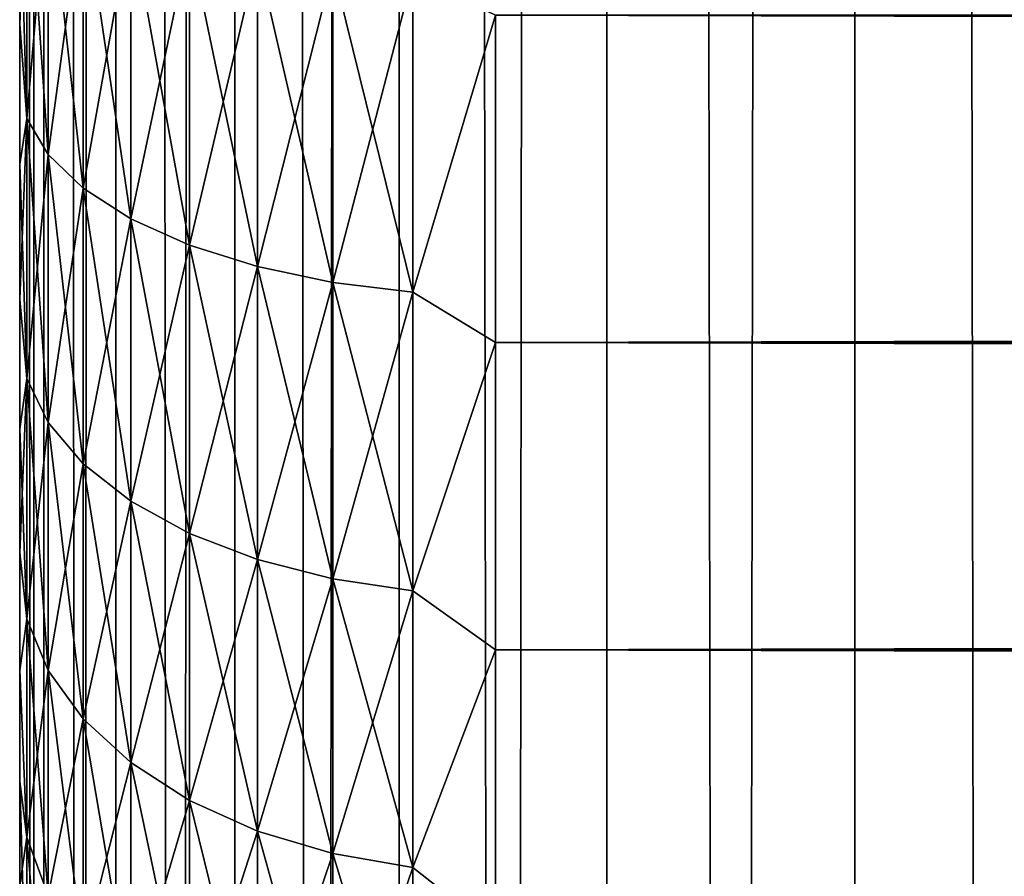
# Model space of a CAD drawing. Extents: x -265 to 265, y 0 to 747.
# Tile 146 of 256: x -265 to -260.86, y 431.95 to 435.55. Entities that reach past the tile are written whole.
import ezdxf

# ---------------------------------------------------------------- set-up
doc = ezdxf.new("R2010")
doc.units = 0
doc.header["$LTSCALE"] = 65.185185
for name, color, linetype in [('18', 7, 'CONTINUOUS'), ('20', 7, 'CONTINUOUS'), ('22', 7, 'CONTINUOUS'), ('51', 7, 'CONTINUOUS'), ('52', 7, 'CONTINUOUS')]:
    doc.layers.add(name, color=color, linetype=linetype)

msp = doc.modelspace()

# ---------------------------------------------------------------- linework, layer by layer
at = {"layer": '18', "color": 7, "linetype": 'CONTINUOUS'}
for points in [[(-265, 435.5294, 37.0007), (-265, 436.1347, 37.2627), (-265, 435.5294, 17.9993), (-265, 435.5294, 37.0007)], [(-265, 435.5294, 17.9993), (-265, 436.1347, 37.2627), (-265, 436.1347, 17.7373), (-265, 435.5294, 17.9993)], [(-265, 434.9416, 36.7012), (-265, 435.5294, 37.0007), (-265, 434.9416, 18.2988), (-265, 434.9416, 36.7012)], [(-265, 434.9416, 18.2988), (-265, 435.5294, 37.0007), (-265, 435.5294, 17.9993), (-265, 434.9416, 18.2988)], [(-265, 434.3739, 36.3655), (-265, 434.9416, 36.7012), (-265, 434.3739, 18.6345), (-265, 434.3739, 36.3655)], [(-265, 434.3739, 18.6345), (-265, 434.9416, 36.7012), (-265, 434.9416, 18.2988), (-265, 434.3739, 18.6345)], [(-265, 433.8283, 35.9947), (-265, 434.3739, 36.3655), (-265, 433.8283, 19.0053), (-265, 433.8283, 35.9947)], [(-265, 433.8283, 19.0053), (-265, 434.3739, 36.3655), (-265, 434.3739, 18.6345), (-265, 433.8283, 19.0053)], [(-265, 433.3071, 35.5904), (-265, 433.8283, 35.9947), (-265, 433.3071, 19.4096), (-265, 433.3071, 35.5904)], [(-265, 433.3071, 19.4096), (-265, 433.8283, 35.9947), (-265, 433.8283, 19.0053), (-265, 433.3071, 19.4096)], [(-265, 432.8123, 35.1542), (-265, 433.3071, 35.5904), (-265, 432.8123, 19.8458), (-265, 432.8123, 35.1542)], [(-265, 432.8123, 19.8458), (-265, 433.3071, 35.5904), (-265, 433.3071, 19.4096), (-265, 432.8123, 19.8458)], [(-265, 432.3459, 34.6878), (-265, 432.8123, 35.1542), (-265, 432.3459, 20.3122), (-265, 432.3459, 34.6878)], [(-265, 432.3459, 20.3122), (-265, 432.8123, 35.1542), (-265, 432.8123, 19.8458), (-265, 432.3459, 20.3122)], [(-265, 431.9096, 34.193), (-265, 432.3459, 34.6878), (-265, 431.9096, 20.807), (-265, 431.9096, 34.193)], [(-265, 431.9096, 20.807), (-265, 432.3459, 34.6878), (-265, 432.3459, 20.3122), (-265, 431.9096, 20.807)]]:
    msp.add_3dface(points, dxfattribs=at)
at = {"layer": '20', "color": 7, "linetype": 'CONTINUOUS'}
for points in [[(-263, 434.191, 16.4318), (-263, 435.5674, 15.8123), (263, 434.191, 16.4318), (-263, 434.191, 16.4318)], [(263, 434.191, 16.4318), (-263, 435.5674, 15.8123), (263, 435.5674, 15.8123), (263, 434.191, 16.4318)], [(-263, 435.5674, 39.1877), (-263, 434.191, 38.5682), (263, 435.5674, 39.1877), (-263, 435.5674, 39.1877)], [(263, 435.5674, 39.1877), (-263, 434.191, 38.5682), (263, 434.191, 38.5682), (263, 435.5674, 39.1877)], [(-263, 432.8992, 17.2127), (-263, 434.191, 16.4318), (263, 432.8992, 17.2127), (-263, 432.8992, 17.2127)], [(263, 432.8992, 17.2127), (-263, 434.191, 16.4318), (263, 434.191, 16.4318), (263, 432.8992, 17.2127)], [(-263, 434.191, 38.5682), (-263, 432.8992, 37.7873), (263, 434.191, 38.5682), (-263, 434.191, 38.5682)], [(263, 434.191, 38.5682), (-263, 432.8992, 37.7873), (263, 432.8992, 37.7873), (263, 434.191, 38.5682)], [(-263, 431.711, 18.1436), (-263, 432.8992, 17.2127), (263, 431.711, 18.1436), (-263, 431.711, 18.1436)], [(263, 431.711, 18.1436), (-263, 432.8992, 17.2127), (263, 432.8992, 17.2127), (263, 431.711, 18.1436)], [(-263, 432.8992, 37.7873), (-263, 431.711, 36.8564), (263, 432.8992, 37.7873), (-263, 432.8992, 37.7873)], [(263, 432.8992, 37.7873), (-263, 431.711, 36.8564), (263, 431.711, 36.8564), (263, 432.8992, 37.7873)]]:
    msp.add_3dface(points, dxfattribs=at)
at = {"layer": '22', "color": 7, "linetype": 'CONTINUOUS'}
for points in [[(-265, 436.1347, 37.2627), (-265, 435.5294, 37.0007), (-264.97, 436.2908, 37.6909), (-265, 436.1347, 37.2627)], [(-264.97, 436.2908, 37.6909), (-265, 435.5294, 37.0007), (-264.97, 435.1328, 37.1913), (-264.97, 436.2908, 37.6909)], [(-264.97, 435.1328, 17.8087), (-265, 436.1347, 17.7373), (-264.97, 436.2908, 17.3091), (-264.97, 435.1328, 17.8087)], [(-264.97, 436.2908, 37.6909), (-264.97, 435.1328, 37.1913), (-264.8801, 436.1755, 38.0077), (-264.97, 436.2908, 37.6909)], [(-264.97, 435.1328, 17.8087), (-264.97, 436.2908, 17.3091), (-264.8801, 434.9815, 17.5073), (-264.97, 435.1328, 17.8087)], [(-264.8801, 434.9815, 17.5073), (-264.97, 436.2908, 17.3091), (-264.8801, 436.1755, 16.9923), (-264.8801, 434.9815, 17.5073)], [(-264.8801, 436.1755, 38.0077), (-264.97, 435.1328, 37.1913), (-264.8801, 434.9815, 37.4927), (-264.8801, 436.1755, 38.0077)], [(-264.8801, 436.1755, 38.0077), (-264.8801, 434.9815, 37.4927), (-264.7329, 436.0673, 38.305), (-264.8801, 436.1755, 38.0077)], [(-264.8801, 434.9815, 17.5073), (-264.8801, 436.1755, 16.9923), (-264.7329, 434.8395, 17.2246), (-264.8801, 434.9815, 17.5073)], [(-264.7329, 434.8395, 17.2246), (-264.8801, 436.1755, 16.9923), (-264.7329, 436.0673, 16.695), (-264.7329, 434.8395, 17.2246)], [(-265, 435.5294, 17.9993), (-265, 436.1347, 17.7373), (-264.97, 435.1328, 17.8087), (-265, 435.5294, 17.9993)], [(-264.7329, 436.0673, 38.305), (-264.8801, 434.9815, 37.4927), (-264.7329, 434.8395, 37.7754), (-264.7329, 436.0673, 38.305)], [(-264.7329, 436.0673, 38.305), (-264.7329, 434.8395, 37.7754), (-264.533, 435.9695, 38.5738), (-264.7329, 436.0673, 38.305)], [(-264.7329, 434.8395, 17.2246), (-264.7329, 436.0673, 16.695), (-264.533, 434.7111, 16.969), (-264.7329, 434.8395, 17.2246)], [(-264.533, 434.7111, 16.969), (-264.7329, 436.0673, 16.695), (-264.533, 435.9695, 16.4262), (-264.533, 434.7111, 16.969)], [(-264.533, 435.9695, 38.5738), (-264.7329, 434.8395, 37.7754), (-264.533, 434.7111, 38.031), (-264.533, 435.9695, 38.5738)], [(-264.533, 435.9695, 38.5738), (-264.533, 434.7111, 38.031), (-264.2864, 435.885, 38.8058), (-264.533, 435.9695, 38.5738)], [(-264.533, 434.7111, 16.969), (-264.533, 435.9695, 16.4262), (-264.2864, 434.6003, 16.7483), (-264.533, 434.7111, 16.969)], [(-264.2864, 434.6003, 16.7483), (-264.533, 435.9695, 16.4262), (-264.2864, 435.885, 16.1942), (-264.2864, 434.6003, 16.7483)], [(-264.2864, 435.885, 38.8058), (-264.533, 434.7111, 38.031), (-264.2864, 434.6003, 38.2517), (-264.2864, 435.885, 38.8058)], [(-264.2864, 435.885, 38.8058), (-264.2864, 434.6003, 38.2517), (-264.0006, 435.8165, 38.994), (-264.2864, 435.885, 38.8058)], [(-264.2864, 434.6003, 16.7483), (-264.2864, 435.885, 16.1942), (-264.0006, 434.5104, 16.5694), (-264.2864, 434.6003, 16.7483)], [(-264.0006, 434.5104, 16.5694), (-264.2864, 435.885, 16.1942), (-264.0006, 435.8165, 16.006), (-264.0006, 434.5104, 16.5694)], [(-264.0006, 435.8165, 38.994), (-264.2864, 434.6003, 38.2517), (-264.0006, 434.5104, 38.4306), (-264.0006, 435.8165, 38.994)], [(-264.0006, 435.8165, 38.994), (-264.0006, 434.5104, 38.4306), (-263.6844, 435.766, 39.1327), (-264.0006, 435.8165, 38.994)], [(-264.0006, 434.5104, 16.5694), (-264.0006, 435.8165, 16.006), (-263.6844, 434.4442, 16.4375), (-264.0006, 434.5104, 16.5694)], [(-263.6844, 434.4442, 16.4375), (-264.0006, 435.8165, 16.006), (-263.6844, 435.766, 15.8673), (-263.6844, 434.4442, 16.4375)], [(-263.6844, 435.766, 39.1327), (-264.0006, 434.5104, 38.4306), (-263.6844, 434.4442, 38.5625), (-263.6844, 435.766, 39.1327)], [(-263.6844, 435.766, 39.1327), (-263.6844, 434.4442, 38.5625), (-263.3473, 435.7351, 39.2176), (-263.6844, 435.766, 39.1327)], [(-263.6844, 434.4442, 16.4375), (-263.6844, 435.766, 15.8673), (-263.3473, 434.4036, 16.3567), (-263.6844, 434.4442, 16.4375)], [(-263.3473, 434.4036, 16.3567), (-263.6844, 435.766, 15.8673), (-263.3473, 435.7351, 15.7824), (-263.3473, 434.4036, 16.3567)], [(-263.3473, 435.7351, 39.2176), (-263.6844, 434.4442, 38.5625), (-263.3473, 434.4036, 38.6433), (-263.3473, 435.7351, 39.2176)], [(-263, 435.5674, 15.8123), (-263.3473, 434.4036, 16.3567), (-263.3473, 435.7351, 15.7824), (-263, 435.5674, 15.8123)], [(-263, 435.5674, 39.1877), (-263.3473, 435.7351, 39.2176), (-263.3473, 434.4036, 38.6433), (-263, 435.5674, 39.1877)], [(-263, 435.5674, 15.8123), (-263, 434.191, 16.4318), (-263.3473, 434.4036, 16.3567), (-263, 435.5674, 15.8123)], [(-263, 434.191, 38.5682), (-263, 435.5674, 39.1877), (-263.3473, 434.4036, 38.6433), (-263, 434.191, 38.5682)], [(-265, 435.5294, 37.0007), (-265, 434.9416, 36.7012), (-264.97, 435.1328, 37.1913), (-265, 435.5294, 37.0007)], [(-265, 434.9416, 18.2988), (-265, 435.5294, 17.9993), (-264.97, 435.1328, 17.8087), (-265, 434.9416, 18.2988)], [(-265, 434.9416, 36.7012), (-265, 434.3739, 36.3655), (-264.97, 435.1328, 37.1913), (-265, 434.9416, 36.7012)], [(-264.97, 435.1328, 37.1913), (-265, 434.3739, 36.3655), (-264.97, 434.0406, 36.5608), (-264.97, 435.1328, 37.1913)], [(-264.97, 434.0406, 18.4392), (-265, 434.9416, 18.2988), (-264.97, 435.1328, 17.8087), (-264.97, 434.0406, 18.4392)], [(-264.97, 435.1328, 37.1913), (-264.97, 434.0406, 36.5608), (-264.8801, 434.9815, 37.4927), (-264.97, 435.1328, 37.1913)], [(-264.97, 434.0406, 18.4392), (-264.97, 435.1328, 17.8087), (-264.8801, 433.8554, 18.1575), (-264.97, 434.0406, 18.4392)], [(-264.8801, 433.8554, 18.1575), (-264.97, 435.1328, 17.8087), (-264.8801, 434.9815, 17.5073), (-264.8801, 433.8554, 18.1575)], [(-264.8801, 434.9815, 37.4927), (-264.97, 434.0406, 36.5608), (-264.8801, 433.8554, 36.8425), (-264.8801, 434.9815, 37.4927)], [(-264.8801, 434.9815, 37.4927), (-264.8801, 433.8554, 36.8425), (-264.7329, 434.8395, 37.7754), (-264.8801, 434.9815, 37.4927)], [(-264.8801, 433.8554, 18.1575), (-264.8801, 434.9815, 17.5073), (-264.7329, 433.6815, 17.8932), (-264.8801, 433.8554, 18.1575)], [(-264.7329, 433.6815, 17.8932), (-264.8801, 434.9815, 17.5073), (-264.7329, 434.8395, 17.2246), (-264.7329, 433.6815, 17.8932)], [(-265, 434.3739, 18.6345), (-265, 434.9416, 18.2988), (-264.97, 434.0406, 18.4392), (-265, 434.3739, 18.6345)], [(-264.7329, 434.8395, 37.7754), (-264.8801, 433.8554, 36.8425), (-264.7329, 433.6815, 37.1068), (-264.7329, 434.8395, 37.7754)], [(-264.7329, 434.8395, 37.7754), (-264.7329, 433.6815, 37.1068), (-264.533, 434.7111, 38.031), (-264.7329, 434.8395, 37.7754)], [(-264.7329, 433.6815, 17.8932), (-264.7329, 434.8395, 17.2246), (-264.533, 433.5243, 17.6542), (-264.7329, 433.6815, 17.8932)], [(-264.533, 433.5243, 17.6542), (-264.7329, 434.8395, 17.2246), (-264.533, 434.7111, 16.969), (-264.533, 433.5243, 17.6542)], [(-264.533, 434.7111, 38.031), (-264.7329, 433.6815, 37.1068), (-264.533, 433.5243, 37.3458), (-264.533, 434.7111, 38.031)], [(-264.533, 434.7111, 38.031), (-264.533, 433.5243, 37.3458), (-264.2864, 434.6003, 38.2517), (-264.533, 434.7111, 38.031)], [(-264.533, 433.5243, 17.6542), (-264.533, 434.7111, 16.969), (-264.2864, 433.3886, 17.4479), (-264.533, 433.5243, 17.6542)], [(-264.2864, 433.3886, 17.4479), (-264.533, 434.7111, 16.969), (-264.2864, 434.6003, 16.7483), (-264.2864, 433.3886, 17.4479)], [(-264.2864, 434.6003, 38.2517), (-264.533, 433.5243, 37.3458), (-264.2864, 433.3886, 37.5521), (-264.2864, 434.6003, 38.2517)], [(-264.2864, 434.6003, 38.2517), (-264.2864, 433.3886, 37.5521), (-264.0006, 434.5104, 38.4306), (-264.2864, 434.6003, 38.2517)], [(-264.2864, 433.3886, 17.4479), (-264.2864, 434.6003, 16.7483), (-264.0006, 433.2786, 17.2806), (-264.2864, 433.3886, 17.4479)], [(-264.0006, 433.2786, 17.2806), (-264.2864, 434.6003, 16.7483), (-264.0006, 434.5104, 16.5694), (-264.0006, 433.2786, 17.2806)], [(-264.0006, 434.5104, 38.4306), (-264.2864, 433.3886, 37.5521), (-264.0006, 433.2786, 37.7194), (-264.0006, 434.5104, 38.4306)], [(-264.0006, 434.5104, 38.4306), (-264.0006, 433.2786, 37.7194), (-263.6844, 434.4442, 38.5625), (-264.0006, 434.5104, 38.4306)], [(-264.0006, 433.2786, 17.2806), (-264.0006, 434.5104, 16.5694), (-263.6844, 433.1975, 17.1573), (-264.0006, 433.2786, 17.2806)], [(-263.6844, 433.1975, 17.1573), (-264.0006, 434.5104, 16.5694), (-263.6844, 434.4442, 16.4375), (-263.6844, 433.1975, 17.1573)], [(-263.6844, 434.4442, 38.5625), (-264.0006, 433.2786, 37.7194), (-263.6844, 433.1975, 37.8427), (-263.6844, 434.4442, 38.5625)], [(-263.6844, 434.4442, 38.5625), (-263.6844, 433.1975, 37.8427), (-263.3473, 434.4036, 38.6433), (-263.6844, 434.4442, 38.5625)], [(-263.6844, 433.1975, 17.1573), (-263.6844, 434.4442, 16.4375), (-263.3473, 433.1478, 17.0818), (-263.6844, 433.1975, 17.1573)], [(-263.3473, 433.1478, 17.0818), (-263.6844, 434.4442, 16.4375), (-263.3473, 434.4036, 16.3567), (-263.3473, 433.1478, 17.0818)], [(-265, 434.3739, 36.3655), (-265, 433.8283, 35.9947), (-264.97, 434.0406, 36.5608), (-265, 434.3739, 36.3655)], [(-265, 433.8283, 19.0053), (-265, 434.3739, 18.6345), (-264.97, 434.0406, 18.4392), (-265, 433.8283, 19.0053)], [(-263.3473, 434.4036, 38.6433), (-263.6844, 433.1975, 37.8427), (-263.3473, 433.1478, 37.9182), (-263.3473, 434.4036, 38.6433)], [(-263, 434.191, 16.4318), (-263.3473, 433.1478, 17.0818), (-263.3473, 434.4036, 16.3567), (-263, 434.191, 16.4318)], [(-263, 434.191, 38.5682), (-263.3473, 434.4036, 38.6433), (-263.3473, 433.1478, 37.9182), (-263, 434.191, 38.5682)], [(-263, 434.191, 16.4318), (-263, 432.8992, 17.2127), (-263.3473, 433.1478, 17.0818), (-263, 434.191, 16.4318)], [(-263, 432.8992, 37.7873), (-263, 434.191, 38.5682), (-263.3473, 433.1478, 37.9182), (-263, 432.8992, 37.7873)], [(-265, 433.8283, 35.9947), (-265, 433.3071, 35.5904), (-264.97, 434.0406, 36.5608), (-265, 433.8283, 35.9947)], [(-264.97, 434.0406, 36.5608), (-265, 433.3071, 35.5904), (-264.97, 433.029, 35.8077), (-264.97, 434.0406, 36.5608)], [(-264.97, 433.029, 19.1923), (-265, 433.8283, 19.0053), (-264.97, 434.0406, 18.4392), (-264.97, 433.029, 19.1923)], [(-264.97, 434.0406, 36.5608), (-264.97, 433.029, 35.8077), (-264.8801, 433.8554, 36.8425), (-264.97, 434.0406, 36.5608)], [(-264.97, 433.029, 19.1923), (-264.97, 434.0406, 18.4392), (-264.8801, 432.8123, 18.934), (-264.97, 433.029, 19.1923)], [(-264.8801, 432.8123, 18.934), (-264.97, 434.0406, 18.4392), (-264.8801, 433.8554, 18.1575), (-264.8801, 432.8123, 18.934)], [(-264.8801, 433.8554, 36.8425), (-264.97, 433.029, 35.8077), (-264.8801, 432.8123, 36.066), (-264.8801, 433.8554, 36.8425)], [(-264.8801, 433.8554, 36.8425), (-264.8801, 432.8123, 36.066), (-264.7329, 433.6815, 37.1068), (-264.8801, 433.8554, 36.8425)], [(-264.8801, 432.8123, 18.934), (-264.8801, 433.8554, 18.1575), (-264.7329, 432.6089, 18.6916), (-264.8801, 432.8123, 18.934)], [(-264.7329, 432.6089, 18.6916), (-264.8801, 433.8554, 18.1575), (-264.7329, 433.6815, 17.8932), (-264.7329, 432.6089, 18.6916)], [(-265, 433.3071, 19.4096), (-265, 433.8283, 19.0053), (-264.97, 433.029, 19.1923), (-265, 433.3071, 19.4096)], [(-264.7329, 433.6815, 37.1068), (-264.8801, 432.8123, 36.066), (-264.7329, 432.6089, 36.3084), (-264.7329, 433.6815, 37.1068)], [(-264.7329, 433.6815, 37.1068), (-264.7329, 432.6089, 36.3084), (-264.533, 433.5243, 37.3458), (-264.7329, 433.6815, 37.1068)], [(-264.7329, 432.6089, 18.6916), (-264.7329, 433.6815, 17.8932), (-264.533, 432.4251, 18.4725), (-264.7329, 432.6089, 18.6916)], [(-264.533, 432.4251, 18.4725), (-264.7329, 433.6815, 17.8932), (-264.533, 433.5243, 17.6542), (-264.533, 432.4251, 18.4725)], [(-264.533, 433.5243, 37.3458), (-264.7329, 432.6089, 36.3084), (-264.533, 432.4251, 36.5275), (-264.533, 433.5243, 37.3458)], [(-264.533, 433.5243, 37.3458), (-264.533, 432.4251, 36.5275), (-264.2864, 433.3886, 37.5521), (-264.533, 433.5243, 37.3458)], [(-264.533, 432.4251, 18.4725), (-264.533, 433.5243, 17.6542), (-264.2864, 432.2664, 18.2834), (-264.533, 432.4251, 18.4725)], [(-264.2864, 432.2664, 18.2834), (-264.533, 433.5243, 17.6542), (-264.2864, 433.3886, 17.4479), (-264.2864, 432.2664, 18.2834)], [(-264.2864, 433.3886, 37.5521), (-264.533, 432.4251, 36.5275), (-264.2864, 432.2664, 36.7166), (-264.2864, 433.3886, 37.5521)], [(-264.2864, 433.3886, 37.5521), (-264.2864, 432.2664, 36.7166), (-264.0006, 433.2786, 37.7194), (-264.2864, 433.3886, 37.5521)], [(-264.2864, 432.2664, 18.2834), (-264.2864, 433.3886, 17.4479), (-264.0006, 432.1376, 18.13), (-264.2864, 432.2664, 18.2834)], [(-264.0006, 432.1376, 18.13), (-264.2864, 433.3886, 17.4479), (-264.0006, 433.2786, 17.2806), (-264.0006, 432.1376, 18.13)], [(-265, 433.3071, 35.5904), (-265, 432.8123, 35.1542), (-264.97, 433.029, 35.8077), (-265, 433.3071, 35.5904)], [(-265, 432.8123, 19.8458), (-265, 433.3071, 19.4096), (-264.97, 433.029, 19.1923), (-265, 432.8123, 19.8458)], [(-264.0006, 433.2786, 37.7194), (-264.2864, 432.2664, 36.7166), (-264.0006, 432.1376, 36.87), (-264.0006, 433.2786, 37.7194)], [(-264.0006, 433.2786, 37.7194), (-264.0006, 432.1376, 36.87), (-263.6844, 433.1975, 37.8427), (-264.0006, 433.2786, 37.7194)], [(-264.0006, 432.1376, 18.13), (-264.0006, 433.2786, 17.2806), (-263.6844, 432.0428, 18.0169), (-264.0006, 432.1376, 18.13)], [(-263.6844, 432.0428, 18.0169), (-264.0006, 433.2786, 17.2806), (-263.6844, 433.1975, 17.1573), (-263.6844, 432.0428, 18.0169)], [(-263.6844, 433.1975, 37.8427), (-264.0006, 432.1376, 36.87), (-263.6844, 432.0428, 36.9831), (-263.6844, 433.1975, 37.8427)], [(-263.6844, 433.1975, 37.8427), (-263.6844, 432.0428, 36.9831), (-263.3473, 433.1478, 37.9182), (-263.6844, 433.1975, 37.8427)], [(-263.6844, 432.0428, 18.0169), (-263.6844, 433.1975, 17.1573), (-263.3473, 431.9847, 17.9477), (-263.6844, 432.0428, 18.0169)], [(-263.3473, 431.9847, 17.9477), (-263.6844, 433.1975, 17.1573), (-263.3473, 433.1478, 17.0818), (-263.3473, 431.9847, 17.9477)], [(-263.3473, 433.1478, 37.9182), (-263.6844, 432.0428, 36.9831), (-263.3473, 431.9847, 37.0523), (-263.3473, 433.1478, 37.9182)], [(-263, 432.8992, 17.2127), (-263.3473, 431.9847, 17.9477), (-263.3473, 433.1478, 17.0818), (-263, 432.8992, 17.2127)], [(-263, 432.8992, 37.7873), (-263.3473, 433.1478, 37.9182), (-263.3473, 431.9847, 37.0523), (-263, 432.8992, 37.7873)], [(-264.97, 433.029, 35.8077), (-265, 432.8123, 35.1542), (-264.97, 432.1117, 34.9422), (-264.97, 433.029, 35.8077)], [(-264.97, 432.1117, 20.0578), (-265, 432.8123, 19.8458), (-264.97, 433.029, 19.1923), (-264.97, 432.1117, 20.0578)], [(-264.97, 433.029, 35.8077), (-264.97, 432.1117, 34.9422), (-264.8801, 432.8123, 36.066), (-264.97, 433.029, 35.8077)], [(-264.97, 432.1117, 20.0578), (-264.97, 433.029, 19.1923), (-264.8801, 431.8665, 19.8264), (-264.97, 432.1117, 20.0578)], [(-264.8801, 431.8665, 19.8264), (-264.97, 433.029, 19.1923), (-264.8801, 432.8123, 18.934), (-264.8801, 431.8665, 19.8264)], [(-263, 432.8992, 17.2127), (-263, 431.711, 18.1436), (-263.3473, 431.9847, 17.9477), (-263, 432.8992, 17.2127)], [(-263, 431.711, 36.8564), (-263, 432.8992, 37.7873), (-263.3473, 431.9847, 37.0523), (-263, 431.711, 36.8564)], [(-265, 432.8123, 35.1542), (-265, 432.3459, 34.6878), (-264.97, 432.1117, 34.9422), (-265, 432.8123, 35.1542)], [(-265, 432.3459, 20.3122), (-265, 432.8123, 19.8458), (-264.97, 432.1117, 20.0578), (-265, 432.3459, 20.3122)], [(-264.8801, 432.8123, 36.066), (-264.97, 432.1117, 34.9422), (-264.8801, 431.8665, 35.1736), (-264.8801, 432.8123, 36.066)], [(-264.8801, 432.8123, 36.066), (-264.8801, 431.8665, 35.1736), (-264.7329, 432.6089, 36.3084), (-264.8801, 432.8123, 36.066)], [(-264.8801, 431.8665, 19.8264), (-264.8801, 432.8123, 18.934), (-264.7329, 431.6363, 19.6093), (-264.8801, 431.8665, 19.8264)], [(-264.7329, 431.6363, 19.6093), (-264.8801, 432.8123, 18.934), (-264.7329, 432.6089, 18.6916), (-264.7329, 431.6363, 19.6093)], [(-264.7329, 432.6089, 36.3084), (-264.8801, 431.8665, 35.1736), (-264.7329, 431.6363, 35.3907), (-264.7329, 432.6089, 36.3084)], [(-264.7329, 432.6089, 36.3084), (-264.7329, 431.6363, 35.3907), (-264.533, 432.4251, 36.5275), (-264.7329, 432.6089, 36.3084)], [(-264.7329, 431.6363, 19.6093), (-264.7329, 432.6089, 18.6916), (-264.533, 431.4283, 19.413), (-264.7329, 431.6363, 19.6093)], [(-264.533, 431.4283, 19.413), (-264.7329, 432.6089, 18.6916), (-264.533, 432.4251, 18.4725), (-264.533, 431.4283, 19.413)], [(-264.533, 432.4251, 36.5275), (-264.7329, 431.6363, 35.3907), (-264.533, 431.4283, 35.587), (-264.533, 432.4251, 36.5275)], [(-264.533, 432.4251, 36.5275), (-264.533, 431.4283, 35.587), (-264.2864, 432.2664, 36.7166), (-264.533, 432.4251, 36.5275)], [(-264.533, 431.4283, 19.413), (-264.533, 432.4251, 18.4725), (-264.2864, 431.2487, 19.2435), (-264.533, 431.4283, 19.413)], [(-264.2864, 431.2487, 19.2435), (-264.533, 432.4251, 18.4725), (-264.2864, 432.2664, 18.2834), (-264.2864, 431.2487, 19.2435)], [(-265, 432.3459, 34.6878), (-265, 431.9096, 34.193), (-264.97, 432.1117, 34.9422), (-265, 432.3459, 34.6878)], [(-265, 431.9096, 20.807), (-265, 432.3459, 20.3122), (-264.97, 431.3011, 21.0239), (-265, 431.9096, 20.807)], [(-264.97, 431.3011, 21.0239), (-265, 432.3459, 20.3122), (-264.97, 432.1117, 20.0578), (-264.97, 431.3011, 21.0239)], [(-264.2864, 432.2664, 36.7166), (-264.533, 431.4283, 35.587), (-264.2864, 431.2487, 35.7565), (-264.2864, 432.2664, 36.7166)], [(-264.2864, 432.2664, 36.7166), (-264.2864, 431.2487, 35.7565), (-264.0006, 432.1376, 36.87), (-264.2864, 432.2664, 36.7166)], [(-264.2864, 431.2487, 19.2435), (-264.2864, 432.2664, 18.2834), (-264.0006, 431.103, 19.1061), (-264.2864, 431.2487, 19.2435)], [(-264.0006, 431.103, 19.1061), (-264.2864, 432.2664, 18.2834), (-264.0006, 432.1376, 18.13), (-264.0006, 431.103, 19.1061)], [(-264.97, 432.1117, 34.9422), (-265, 431.9096, 34.193), (-264.97, 431.3011, 33.9761), (-264.97, 432.1117, 34.9422)], [(-264.97, 432.1117, 34.9422), (-264.97, 431.3011, 33.9761), (-264.8801, 431.8665, 35.1736), (-264.97, 432.1117, 34.9422)], [(-264.97, 431.3011, 21.0239), (-264.97, 432.1117, 20.0578), (-264.8801, 431.0306, 20.8225), (-264.97, 431.3011, 21.0239)], [(-264.8801, 431.0306, 20.8225), (-264.97, 432.1117, 20.0578), (-264.8801, 431.8665, 19.8264), (-264.8801, 431.0306, 20.8225)], [(-264.0006, 432.1376, 36.87), (-264.2864, 431.2487, 35.7565), (-264.0006, 431.103, 35.8939), (-264.0006, 432.1376, 36.87)], [(-264.0006, 432.1376, 36.87), (-264.0006, 431.103, 35.8939), (-263.6844, 432.0428, 36.9831), (-264.0006, 432.1376, 36.87)], [(-264.0006, 431.103, 19.1061), (-264.0006, 432.1376, 18.13), (-263.6844, 430.9956, 19.0048), (-264.0006, 431.103, 19.1061)], [(-263.6844, 430.9956, 19.0048), (-264.0006, 432.1376, 18.13), (-263.6844, 432.0428, 18.0169), (-263.6844, 430.9956, 19.0048)], [(-263.6844, 432.0428, 36.9831), (-264.0006, 431.103, 35.8939), (-263.6844, 430.9956, 35.9952), (-263.6844, 432.0428, 36.9831)], [(-263.6844, 432.0428, 36.9831), (-263.6844, 430.9956, 35.9952), (-263.3473, 431.9847, 37.0523), (-263.6844, 432.0428, 36.9831)], [(-263.6844, 430.9956, 19.0048), (-263.6844, 432.0428, 18.0169), (-263.3473, 430.9299, 18.9428), (-263.6844, 430.9956, 19.0048)], [(-263.3473, 430.9299, 18.9428), (-263.6844, 432.0428, 18.0169), (-263.3473, 431.9847, 17.9477), (-263.3473, 430.9299, 18.9428)], [(-263.3473, 431.9847, 37.0523), (-263.6844, 430.9956, 35.9952), (-263.3473, 430.9299, 36.0572), (-263.3473, 431.9847, 37.0523)], [(-263, 431.711, 18.1436), (-263.3473, 430.9299, 18.9428), (-263.3473, 431.9847, 17.9477), (-263, 431.711, 18.1436)], [(-263, 431.711, 36.8564), (-263.3473, 431.9847, 37.0523), (-263.3473, 430.9299, 36.0572), (-263, 431.711, 36.8564)]]:
    msp.add_3dface(points, dxfattribs=at)
at = {"layer": '51', "color": 7, "linetype": 'CONTINUOUS'}
for points in [[(-265, 1), (-264.8986, 1, 1.7414), (-265, 739), (-265, 1)], [(-265, 739), (-264.8986, 1, 1.7414), (-264.8986, 739, 1.7414), (-265, 739)], [(-264.8986, 1, 1.7414), (-264.5957, 1, 3.4592), (-264.8986, 739, 1.7414), (-264.8986, 1, 1.7414)], [(-264.8986, 739, 1.7414), (-264.5957, 1, 3.4592), (-264.5957, 739, 3.4592), (-264.8986, 739, 1.7414)], [(-264.5957, 1, 3.4592), (-264.0954, 1, 5.1303), (-264.5957, 739, 3.4592), (-264.5957, 1, 3.4592)], [(-264.5957, 739, 3.4592), (-264.0954, 1, 5.1303), (-264.0954, 739, 5.1303), (-264.5957, 739, 3.4592)], [(-264.0954, 1, 5.1303), (-263.4045, 1, 6.732), (-264.0954, 739, 5.1303), (-264.0954, 1, 5.1303)], [(-264.0954, 739, 5.1303), (-263.4045, 1, 6.732), (-263.4045, 739, 6.732), (-264.0954, 739, 5.1303)], [(-263.4045, 1, 6.732), (-262.5323, 1, 8.2426), (-263.4045, 739, 6.732), (-263.4045, 1, 6.732)], [(-263.4045, 739, 6.732), (-262.5323, 1, 8.2426), (-262.5323, 739, 8.2426), (-263.4045, 739, 6.732)], [(-262.5323, 1, 8.2426), (-261.4907, 1, 9.6418), (-262.5323, 739, 8.2426), (-262.5323, 1, 8.2426)], [(-262.5323, 739, 8.2426), (-261.4907, 1, 9.6418), (-261.4907, 739, 9.6418), (-262.5323, 739, 8.2426)], [(-261.4907, 1, 9.6418), (-260.2936, 1, 10.9106), (-261.4907, 739, 9.6418), (-261.4907, 1, 9.6418)], [(-261.4907, 739, 9.6418), (-260.2936, 1, 10.9106), (-260.2936, 739, 10.9106), (-261.4907, 739, 9.6418)]]:
    msp.add_3dface(points, dxfattribs=at)
at = {"layer": '52', "color": 7, "linetype": 'CONTINUOUS'}
for points in [[(-265, 1), (-265, 739), (-264.8986, 739, -1.7414), (-265, 1)], [(-264.8986, 1, -1.7414), (-265, 1), (-264.8986, 739, -1.7414), (-264.8986, 1, -1.7414)], [(-264.5957, 1, -3.4592), (-264.8986, 1, -1.7414), (-264.5957, 739, -3.4592), (-264.5957, 1, -3.4592)], [(-264.5957, 739, -3.4592), (-264.8986, 1, -1.7414), (-264.8986, 739, -1.7414), (-264.5957, 739, -3.4592)], [(-264.0954, 1, -5.1303), (-264.5957, 1, -3.4592), (-264.0954, 739, -5.1303), (-264.0954, 1, -5.1303)], [(-264.0954, 739, -5.1303), (-264.5957, 1, -3.4592), (-264.5957, 739, -3.4592), (-264.0954, 739, -5.1303)], [(-263.4045, 1, -6.732), (-264.0954, 1, -5.1303), (-263.4045, 739, -6.732), (-263.4045, 1, -6.732)], [(-263.4045, 739, -6.732), (-264.0954, 1, -5.1303), (-264.0954, 739, -5.1303), (-263.4045, 739, -6.732)], [(-262.5323, 1, -8.2426), (-263.4045, 1, -6.732), (-262.5323, 739, -8.2426), (-262.5323, 1, -8.2426)], [(-262.5323, 739, -8.2426), (-263.4045, 1, -6.732), (-263.4045, 739, -6.732), (-262.5323, 739, -8.2426)], [(-261.4907, 1, -9.6418), (-262.5323, 1, -8.2426), (-261.4907, 739, -9.6418), (-261.4907, 1, -9.6418)], [(-261.4907, 739, -9.6418), (-262.5323, 1, -8.2426), (-262.5323, 739, -8.2426), (-261.4907, 739, -9.6418)], [(-260.2936, 1, -10.9106), (-261.4907, 1, -9.6418), (-260.2936, 739, -10.9106), (-260.2936, 1, -10.9106)], [(-260.2936, 739, -10.9106), (-261.4907, 1, -9.6418), (-261.4907, 739, -9.6418), (-260.2936, 739, -10.9106)]]:
    msp.add_3dface(points, dxfattribs=at)

doc.saveas('drawing.dxf')
